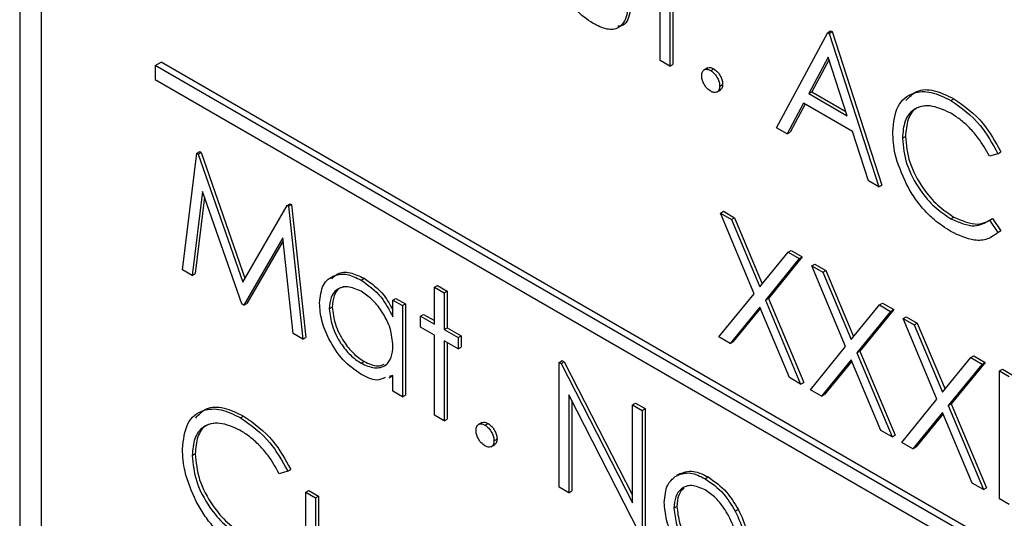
# Paper-space layout 'Blatt2' of a CAD drawing. Header units: millimetres. Extents: x 5 to 418, y 2 to 292.
# Tile 27 of 67: x 126.58 to 129.48, y 145.79 to 147.26. Entities that reach past the tile are written whole.
import ezdxf

# ---------------------------------------------------------------- set-up
doc = ezdxf.new("R2010")
doc.units = ezdxf.units.MM

psp = doc.layouts.new('Blatt2')

# ---------------------------------------------------------------- linework, layer by layer
at = {"color": 7, "linetype": 'Continuous', "lineweight": 25}
for p, q in [((126.5785, 151.2453), (126.5785, 142.9778)), ((126.6416, 151.1797), (126.6416, 143.0143)), ((128.4656, 147.1425), (128.4656, 147.378)), ((128.4941, 147.3615), (128.4941, 147.126)), ((128.503, 147.3564), (128.503, 147.1311)), ((128.8083, 146.9446), (128.9592, 147.2249)), ((128.9592, 147.2249), (128.968, 147.23)), ((128.9592, 147.2249), (128.9633, 147.2226)), ((128.9633, 147.2226), (128.9721, 147.2277)), ((128.9633, 147.2226), (129.1101, 146.7704)), ((128.968, 147.23), (128.9721, 147.2277)), ((128.9721, 147.2277), (129.119, 146.7755)), ((128.9609, 147.1523), (128.9033, 147.0452)), ((129.017, 146.9796), (128.9609, 147.1523)), ((126.9775, 147.1276), (126.9951, 147.1378)), ((135.4627, 142.2292), (126.9775, 147.1276)), ((126.9775, 147.1276), (126.9775, 147.0868)), ((135.4804, 142.2394), (126.9951, 147.1378)), ((128.4941, 147.126), (128.4656, 147.1425)), ((128.4941, 147.126), (128.503, 147.1311)), ((128.6057, 147.1207), (128.5947, 147.1143)), ((128.9632, 147.1453), (128.9121, 147.0503)), ((128.6145, 147.113), (128.6233, 147.1181)), ((126.9775, 147.0868), (135.4627, 142.1884)), ((128.641, 147.0671), (128.6498, 147.0722)), ((128.632, 147.0492), (128.643, 147.0556)), ((128.9033, 147.0452), (128.9121, 147.0503)), ((128.9033, 147.0452), (129.017, 146.9796)), ((128.9121, 147.0503), (129.0129, 146.9921)), ((128.8878, 147.0165), (128.8394, 146.9266)), ((128.8925, 147.0138), (128.8483, 146.9317)), ((129.0321, 146.9332), (128.8878, 147.0165)), ((129.3221, 147.0248), (129.331, 147.0299)), ((128.8394, 146.9266), (128.8083, 146.9446)), ((128.8394, 146.9266), (128.8483, 146.9317)), ((129.0791, 146.7883), (129.0321, 146.9332)), ((129.1795, 146.9137), (129.1883, 146.9188)), ((127.0582, 146.526), (127.1002, 146.8692)), ((127.1002, 146.8692), (127.109, 146.8743)), ((127.1002, 146.8692), (127.1043, 146.8668)), ((127.1043, 146.8668), (127.1131, 146.8719)), ((127.1043, 146.8668), (127.2356, 146.4895)), ((127.109, 146.8743), (127.1131, 146.8719)), ((127.1131, 146.8719), (127.2423, 146.5009)), ((129.461, 146.8679), (129.436, 146.8602)), ((129.461, 146.8679), (129.4698, 146.873)), ((129.1101, 146.7704), (129.0791, 146.7883)), ((129.1101, 146.7704), (129.119, 146.7755)), ((127.1173, 146.7568), (127.0869, 146.5094)), ((127.2326, 146.4253), (127.1173, 146.7568)), ((127.1234, 146.7394), (127.0958, 146.5145)), ((127.2356, 146.4895), (127.3667, 146.7153)), ((127.3667, 146.7153), (127.3755, 146.7204)), ((127.3667, 146.7153), (127.3708, 146.7129)), ((127.3708, 146.7129), (127.3797, 146.718)), ((127.3755, 146.7204), (127.3797, 146.718)), ((127.3797, 146.718), (127.4219, 146.3262)), ((127.3708, 146.7129), (127.4131, 146.3211)), ((128.643, 146.693), (128.6519, 146.6981)), ((128.643, 146.693), (128.676, 146.674)), ((128.7429, 146.4553), (128.643, 146.693)), ((128.6519, 146.6981), (128.6848, 146.6791)), ((128.676, 146.674), (128.6848, 146.6791)), ((128.676, 146.674), (128.7593, 146.4756)), ((128.6848, 146.6791), (128.7666, 146.4845)), ((129.3223, 146.6761), (129.3312, 146.6812)), ((129.436, 146.6718), (129.4448, 146.6769)), ((129.436, 146.6718), (129.461, 146.6355)), ((129.4448, 146.6769), (129.4698, 146.6406)), ((129.4698, 146.6406), (129.4608, 146.6351)), ((129.461, 146.6355), (129.4698, 146.6406)), ((127.3539, 146.6196), (127.2391, 146.4216)), ((127.3549, 146.6111), (127.2479, 146.4267)), ((127.3844, 146.3377), (127.3539, 146.6196)), ((128.7593, 146.4756), (128.8426, 146.5778)), ((128.8426, 146.5778), (128.8515, 146.5829)), ((128.8426, 146.5778), (128.8756, 146.5587)), ((128.8515, 146.5829), (128.8844, 146.5638)), ((128.8756, 146.5587), (128.7758, 146.4363)), ((128.8844, 146.5638), (128.7847, 146.4414)), ((128.8756, 146.5587), (128.8844, 146.5638)), ((128.9123, 146.5376), (128.9211, 146.5427)), ((128.9211, 146.5427), (128.9541, 146.5236)), ((127.0869, 146.5094), (127.0582, 146.526)), ((127.0869, 146.5094), (127.0958, 146.5145)), ((128.9123, 146.5376), (128.9452, 146.5185)), ((129.0121, 146.2999), (128.9123, 146.5376)), ((128.9452, 146.5185), (128.9541, 146.5236)), ((128.9452, 146.5185), (129.0285, 146.3201)), ((128.9541, 146.5236), (129.0358, 146.329)), ((127.5842, 146.4956), (127.593, 146.5007)), ((127.8006, 146.4742), (127.8095, 146.4793)), ((127.8006, 146.4742), (127.8292, 146.4578)), ((127.8006, 146.3659), (127.8006, 146.4742)), ((127.8095, 146.4793), (127.838, 146.4629)), ((127.8292, 146.4578), (127.838, 146.4629)), ((127.8292, 146.4578), (127.8292, 146.3494)), ((127.838, 146.4629), (127.838, 146.3545)), ((128.639, 146.3279), (128.7429, 146.4553)), ((127.2391, 146.4216), (127.2326, 146.4253)), ((127.2391, 146.4216), (127.2479, 146.4267)), ((127.6782, 146.4365), (127.6871, 146.4416)), ((127.6782, 146.3869), (127.6782, 146.4365)), ((127.6782, 146.4365), (127.7068, 146.4201)), ((127.6871, 146.4416), (127.7156, 146.4252)), ((127.7068, 146.4201), (127.7156, 146.4252)), ((127.7156, 146.4252), (127.7156, 146.1566)), ((128.7758, 146.4363), (128.7847, 146.4414)), ((128.7758, 146.4363), (128.8796, 146.1889)), ((128.7847, 146.4414), (128.8885, 146.1941)), ((129.1119, 146.4223), (129.1207, 146.4274)), ((129.1207, 146.4274), (129.1537, 146.4084)), ((127.4906, 146.411), (127.4994, 146.4161)), ((127.7068, 146.4201), (127.7068, 146.1515)), ((128.7593, 146.4161), (128.6719, 146.3089)), ((128.7609, 146.4123), (128.6808, 146.314)), ((128.8467, 146.208), (128.7593, 146.4161)), ((129.0285, 146.3201), (129.1119, 146.4223)), ((129.1448, 146.4033), (129.0451, 146.2809)), ((129.1537, 146.4084), (129.0539, 146.286)), ((129.1119, 146.4223), (129.1448, 146.4033)), ((129.1448, 146.4033), (129.1537, 146.4084)), ((127.7598, 146.3894), (127.7687, 146.3945)), ((127.7598, 146.3565), (127.7598, 146.3894)), ((127.7598, 146.3894), (127.8006, 146.3659)), ((127.7687, 146.3945), (127.8006, 146.3761)), ((129.1815, 146.3821), (129.1904, 146.3872)), ((129.1815, 146.3821), (129.2145, 146.3631)), ((129.2813, 146.1445), (129.1815, 146.3821)), ((129.1904, 146.3872), (129.2233, 146.3682)), ((129.2145, 146.3631), (129.2233, 146.3682)), ((129.2233, 146.3682), (129.305, 146.1736)), ((127.4131, 146.3211), (127.3844, 146.3377)), ((127.8006, 146.3329), (127.7598, 146.3565)), ((127.8292, 146.3494), (127.838, 146.3545)), ((127.8292, 146.3494), (127.87, 146.3259)), ((127.838, 146.3545), (127.8788, 146.331)), ((129.2145, 146.3631), (129.2978, 146.1647)), ((127.4131, 146.3211), (127.4219, 146.3262)), ((127.8006, 146.0974), (127.8006, 146.3329)), ((127.87, 146.2929), (127.8292, 146.3164)), ((127.8292, 146.3164), (127.8292, 146.0809)), ((127.838, 146.3113), (127.838, 146.086)), ((127.87, 146.3259), (127.8788, 146.331)), ((127.87, 146.3259), (127.87, 146.2929)), ((127.8788, 146.331), (127.8788, 146.298)), ((128.6719, 146.3089), (128.639, 146.3279)), ((128.6719, 146.3089), (128.6808, 146.314)), ((127.87, 146.2929), (127.8788, 146.298)), ((128.9082, 146.1725), (129.0121, 146.2999)), ((129.0451, 146.2809), (129.0539, 146.286)), ((129.0451, 146.2809), (129.1489, 146.0335)), ((129.0539, 146.286), (129.1577, 146.0386)), ((127.5843, 146.2505), (127.5931, 146.2556)), ((128.1678, 146.2529), (128.1766, 146.258)), ((128.1678, 145.8854), (128.1678, 146.2529)), ((128.1678, 146.2529), (128.1738, 146.2494)), ((128.1738, 146.2494), (128.1826, 146.2545)), ((128.1766, 146.258), (128.1826, 146.2545)), ((128.1826, 146.2545), (128.384, 145.8612)), ((129.0285, 146.2607), (128.9412, 146.1534)), ((129.0301, 146.2569), (128.95, 146.1585)), ((129.1159, 146.0525), (129.0285, 146.2607)), ((129.2978, 146.1647), (129.3811, 146.2669)), ((129.4229, 146.253), (129.3231, 146.1305)), ((129.3811, 146.2669), (129.3899, 146.272)), ((129.3811, 146.2669), (129.4141, 146.2479)), ((129.3899, 146.272), (129.4229, 146.253)), ((129.4141, 146.2479), (129.4229, 146.253)), ((128.1738, 146.2494), (128.384, 145.8389)), ((129.4141, 146.2479), (129.3143, 146.1254)), ((129.4651, 146.2279), (129.4739, 146.233)), ((129.4651, 146.2279), (129.4936, 146.2114)), ((129.4651, 145.851), (129.4651, 146.2279)), ((129.4739, 146.233), (129.5024, 146.2165)), ((127.6782, 146.2145), (127.6669, 146.2113)), ((127.6674, 146.2073), (127.6782, 146.2135)), ((127.6782, 146.168), (127.6782, 146.2145)), ((128.8796, 146.1889), (128.8467, 146.208)), ((128.8796, 146.1889), (128.8885, 146.1941)), ((127.7068, 146.1515), (127.6782, 146.168)), ((128.9412, 146.1534), (128.9082, 146.1725)), ((127.7068, 146.1515), (127.7156, 146.1566)), ((128.406, 145.7479), (128.1963, 146.1575)), ((128.1963, 146.1575), (128.1963, 145.8689)), ((128.2052, 146.1402), (128.2052, 145.874)), ((128.9412, 146.1534), (128.95, 146.1585)), ((129.1774, 146.017), (129.2813, 146.1445)), ((128.384, 146.1281), (128.3928, 146.1332)), ((128.384, 146.1281), (128.4125, 146.1116)), ((128.384, 145.8389), (128.384, 146.1281)), ((128.3928, 146.1332), (128.4214, 146.1167)), ((128.4125, 146.1116), (128.4214, 146.1167)), ((128.4125, 146.1116), (128.4125, 145.7441)), ((128.4214, 146.1167), (128.4214, 145.7492)), ((129.2978, 146.1052), (129.2104, 145.998)), ((129.3852, 145.8971), (129.2978, 146.1052)), ((129.3143, 146.1254), (129.3231, 146.1305)), ((129.3143, 146.1254), (129.4181, 145.8781)), ((129.3231, 146.1305), (129.427, 145.8832)), ((127.2294, 146.0895), (127.2382, 146.0946)), ((127.8292, 146.0809), (127.8006, 146.0974)), ((127.8292, 146.0809), (127.838, 146.086)), ((127.9407, 146.0756), (127.9297, 146.0692)), ((129.2994, 146.1014), (129.2192, 146.0031)), ((127.9495, 146.0679), (127.9584, 146.0731)), ((129.1489, 146.0335), (129.1159, 146.0525)), ((127.976, 146.022), (127.9849, 146.0271)), ((129.1489, 146.0335), (129.1577, 146.0386)), ((127.967, 146.0042), (127.9781, 146.0105)), ((129.2104, 145.998), (129.1774, 146.017)), ((129.2104, 145.998), (129.2192, 146.0031)), ((127.0867, 145.9784), (127.0956, 145.9835)), ((127.3682, 145.9326), (127.3432, 145.9249)), ((127.3682, 145.9326), (127.377, 145.9377)), ((128.5248, 145.9257), (128.5137, 145.9193)), ((128.5983, 145.9101), (128.6071, 145.9152)), ((127.4212, 145.8704), (127.4301, 145.8755)), ((127.4301, 145.8755), (127.4586, 145.8591)), ((128.1963, 145.8689), (128.1678, 145.8854)), ((128.1963, 145.8689), (128.2052, 145.874)), ((129.4181, 145.8781), (129.3852, 145.8971)), ((129.4181, 145.8781), (129.427, 145.8832)), ((127.4212, 145.8704), (127.4498, 145.854)), ((127.4212, 145.7421), (127.4212, 145.8704)), ((127.4498, 145.854), (127.4586, 145.8591)), ((127.4498, 145.854), (127.4498, 145.7294)), ((127.4586, 145.8591), (127.4586, 145.7345)), ((129.4936, 145.8345), (129.4651, 145.851)), ((128.5064, 145.8233), (128.5152, 145.8284)), ((128.6866, 145.8149), (128.6955, 145.82))]:
    psp.add_line(p, q, dxfattribs=at)
for points, knots in [([(128.2679, 147.2519), (128.2502, 147.2637), (128.215, 147.2873), (128.1655, 147.3695), (128.1644, 147.4238), (128.1637, 147.4569)], [0, 0, 0, 0, 0.28097, 0.559785, 1, 1, 1, 1]), ([(128.3718, 147.3344), (128.3715, 147.3145), (128.371, 147.2749), (128.3486, 147.2354), (128.3088, 147.2312), (128.2816, 147.245), (128.2679, 147.2519)], [0, 0, 0, 0, 0.281501, 0.559646, 0.779298, 1, 1, 1, 1]), ([(128.3806, 147.3395), (128.3801, 147.3201), (128.3792, 147.2815), (128.3635, 147.2443), (128.3446, 147.2434), (128.3409, 147.2433)], [0, 0, 0, 0, 0.448451, 0.891556, 1, 1, 1, 1]), ([(128.6049, 147.1196), (128.6054, 147.1201), (128.6077, 147.1224), (128.6143, 147.1223), (128.6203, 147.1195), (128.6233, 147.1181)], [0, 0, 0, 0, 0.1165381, 0.5580897, 1, 1, 1, 1]), ([(128.588, 147.0977), (128.5884, 147.102), (128.5894, 147.1105), (128.5966, 147.1163), (128.6053, 147.1174), (128.6114, 147.1145), (128.6145, 147.113)], [0, 0, 0, 0, 0.2795762, 0.5592837, 0.7795524, 1, 1, 1, 1]), ([(128.6145, 147.0518), (128.6106, 147.0546), (128.6028, 147.0602), (128.5942, 147.0735), (128.5888, 147.0866), (128.5883, 147.094), (128.588, 147.0977)], [0, 0, 0, 0, 0.279581, 0.559143, 0.779575, 1, 1, 1, 1]), ([(128.6145, 147.113), (128.6184, 147.1102), (128.6263, 147.1047), (128.6348, 147.0913), (128.6403, 147.0782), (128.6408, 147.0708), (128.641, 147.0671)], [0, 0, 0, 0, 0.2796016, 0.559212, 0.7794752, 1, 1, 1, 1]), ([(128.6233, 147.1181), (128.6272, 147.1154), (128.6351, 147.1098), (128.6437, 147.0964), (128.6491, 147.0833), (128.6496, 147.0759), (128.6498, 147.0722)], [0, 0, 0, 0, 0.2796016, 0.559212, 0.7794752, 1, 1, 1, 1]), ([(128.641, 147.0671), (128.6405, 147.0629), (128.6396, 147.0544), (128.6324, 147.0486), (128.6237, 147.0474), (128.6176, 147.0503), (128.6145, 147.0518)], [0, 0, 0, 0, 0.279469, 0.559358, 0.779674, 1, 1, 1, 1]), ([(128.6498, 147.0722), (128.6495, 147.0678), (128.6488, 147.06), (128.6438, 147.0568), (128.6416, 147.0554)], [0, 0, 0, 0, 0.554441, 1, 1, 1, 1]), ([(129.1509, 146.9327), (129.1538, 146.9598), (129.1597, 147.014), (129.2067, 147.05), (129.2634, 147.0537), (129.3025, 147.0345), (129.3221, 147.0248)], [0, 0, 0, 0, 0.2795119, 0.5590796, 0.7793739, 1, 1, 1, 1]), ([(129.19, 147.0243), (129.1997, 147.035), (129.2206, 147.0579), (129.2727, 147.0582), (129.3116, 147.0394), (129.331, 147.0299)], [0, 0, 0, 0, 0.3037085, 0.6515923, 1, 1, 1, 1]), ([(129.3204, 146.9882), (129.3, 146.9972), (129.2594, 147.0153), (129.212, 147.0028), (129.1838, 146.9666), (129.1809, 146.9313), (129.1795, 146.9137)], [0, 0, 0, 0, 0.2798558, 0.5595188, 0.7796855, 1, 1, 1, 1]), ([(129.2516, 147.0092), (129.2406, 147.0079), (129.2159, 147.005), (129.1929, 146.9711), (129.1899, 146.9362), (129.1883, 146.9188)], [0, 0, 0, 0, 0.285239, 0.6425, 1, 1, 1, 1]), ([(129.3221, 147.0248), (129.3527, 147.0033), (129.4073, 146.9648), (129.4446, 146.8975), (129.461, 146.8679)], [0, 0, 0, 0, 0.559517, 1, 1, 1, 1]), ([(129.331, 147.0299), (129.3615, 147.0084), (129.4161, 146.9699), (129.4534, 146.9026), (129.4698, 146.873)], [0, 0, 0, 0, 0.559517, 1, 1, 1, 1]), ([(129.436, 146.8602), (129.4256, 146.8787), (129.4085, 146.9092), (129.3774, 146.9446), (129.3494, 146.97), (129.33, 146.9821), (129.3204, 146.9882)], [0, 0, 0, 0, 0.339327, 0.559466, 0.779727, 1, 1, 1, 1]), ([(129.1913, 146.7784), (129.1781, 146.8082), (129.1546, 146.8616), (129.152, 146.9109), (129.1509, 146.9327)], [0, 0, 0, 0, 0.559029, 1, 1, 1, 1]), ([(129.1883, 146.9188), (129.1908, 146.8936), (129.1956, 146.8433), (129.2355, 146.769), (129.2828, 146.7131), (129.315, 146.6919), (129.3312, 146.6812)], [0, 0, 0, 0, 0.279434, 0.558921, 0.779283, 1, 1, 1, 1]), ([(129.1795, 146.9137), (129.1819, 146.8885), (129.1868, 146.8382), (129.2266, 146.7639), (129.2739, 146.708), (129.3062, 146.6868), (129.3223, 146.6761)], [0, 0, 0, 0, 0.279434, 0.558921, 0.779283, 1, 1, 1, 1]), ([(129.3225, 146.6383), (129.3058, 146.6491), (129.2782, 146.6668), (129.2419, 146.7028), (129.2138, 146.7383), (129.1988, 146.765), (129.1913, 146.7784)], [0, 0, 0, 0, 0.339838, 0.559927, 0.779959, 1, 1, 1, 1]), ([(129.3223, 146.6761), (129.3469, 146.6654), (129.391, 146.6462), (129.4222, 146.6639), (129.436, 146.6718)], [0, 0, 0, 0, 0.5587722, 1, 1, 1, 1]), ([(129.3312, 146.6812), (129.3558, 146.6705), (129.3998, 146.6513), (129.431, 146.669), (129.4448, 146.6769)], [0, 0, 0, 0, 0.5587722, 1, 1, 1, 1]), ([(129.461, 146.6355), (129.4512, 146.6282), (129.4315, 146.6135), (129.3844, 146.6096), (129.346, 146.6274), (129.3225, 146.6383)], [0, 0, 0, 0, 0.28041, 0.560795, 1, 1, 1, 1]), ([(127.462, 146.4278), (127.4642, 146.4471), (127.4687, 146.4858), (127.5024, 146.5111), (127.5421, 146.5157), (127.5702, 146.5023), (127.5842, 146.4956)], [0, 0, 0, 0, 0.279413, 0.559191, 0.779548, 1, 1, 1, 1]), ([(127.4985, 146.4995), (127.5038, 146.505), (127.5172, 146.5191), (127.5514, 146.5202), (127.5791, 146.5072), (127.593, 146.5007)], [0, 0, 0, 0, 0.246314, 0.623076, 1, 1, 1, 1]), ([(127.5842, 146.4956), (127.6051, 146.4807), (127.6427, 146.4541), (127.6674, 146.4074), (127.6782, 146.3869)], [0, 0, 0, 0, 0.559062, 1, 1, 1, 1]), ([(127.593, 146.5007), (127.6142, 146.4861), (127.6478, 146.4629), (127.67, 146.4218), (127.6782, 146.4065)], [0, 0, 0, 0, 0.6287925, 1, 1, 1, 1]), ([(127.5845, 146.4624), (127.5709, 146.4684), (127.5437, 146.4805), (127.5127, 146.4704), (127.4941, 146.446), (127.4918, 146.4227), (127.4906, 146.411)], [0, 0, 0, 0, 0.279767, 0.559291, 0.779719, 1, 1, 1, 1]), ([(127.5357, 146.4756), (127.5307, 146.4747), (127.5167, 146.4721), (127.5032, 146.4505), (127.5007, 146.4276), (127.4994, 146.4161)], [0, 0, 0, 0, 0.219758, 0.610009, 1, 1, 1, 1]), ([(127.6782, 146.3017), (127.6767, 146.3185), (127.6737, 146.3521), (127.648, 146.402), (127.617, 146.4407), (127.5954, 146.4551), (127.5845, 146.4624)], [0, 0, 0, 0, 0.2796602, 0.5592103, 0.7794872, 1, 1, 1, 1]), ([(127.5833, 146.2181), (127.5654, 146.2309), (127.5296, 146.2563), (127.4901, 146.3172), (127.4657, 146.3771), (127.4632, 146.4109), (127.462, 146.4278)], [0, 0, 0, 0, 0.279573, 0.559333, 0.779589, 1, 1, 1, 1]), ([(127.4906, 146.411), (127.4925, 146.3942), (127.4964, 146.3606), (127.5214, 146.3111), (127.5522, 146.2727), (127.5736, 146.2579), (127.5843, 146.2505)], [0, 0, 0, 0, 0.279429, 0.559146, 0.77957, 1, 1, 1, 1]), ([(127.4994, 146.4161), (127.5014, 146.3993), (127.5052, 146.3657), (127.5303, 146.3162), (127.561, 146.2778), (127.5824, 146.263), (127.5931, 146.2556)], [0, 0, 0, 0, 0.279429, 0.559146, 0.77957, 1, 1, 1, 1]), ([(127.5843, 146.2505), (127.5979, 146.2446), (127.6252, 146.2326), (127.6569, 146.2412), (127.6754, 146.2661), (127.6773, 146.2898), (127.6782, 146.3017)], [0, 0, 0, 0, 0.279822, 0.559387, 0.779603, 1, 1, 1, 1]), ([(127.5931, 146.2556), (127.6071, 146.2489), (127.6293, 146.2382), (127.6461, 146.2448), (127.6524, 146.2472)], [0, 0, 0, 0, 0.628782, 1, 1, 1, 1]), ([(127.655, 146.2079), (127.6471, 146.2044), (127.627, 146.1954), (127.5997, 146.2096), (127.5833, 146.2181)], [0, 0, 0, 0, 0.396538, 1, 1, 1, 1]), ([(127.0582, 145.9974), (127.0611, 146.0245), (127.0669, 146.0788), (127.114, 146.1147), (127.1706, 146.1184), (127.2098, 146.0992), (127.2294, 146.0895)], [0, 0, 0, 0, 0.279512, 0.55908, 0.779374, 1, 1, 1, 1]), ([(127.0972, 146.089), (127.1069, 146.0997), (127.1278, 146.1226), (127.18, 146.1229), (127.2188, 146.1041), (127.2382, 146.0946)], [0, 0, 0, 0, 0.303709, 0.651592, 1, 1, 1, 1]), ([(127.2276, 146.0529), (127.2073, 146.0619), (127.1666, 146.08), (127.1193, 146.0675), (127.0911, 146.0313), (127.0882, 145.996), (127.0867, 145.9784)], [0, 0, 0, 0, 0.279856, 0.559519, 0.779686, 1, 1, 1, 1]), ([(127.2294, 146.0895), (127.2599, 146.068), (127.3145, 146.0295), (127.3518, 145.9622), (127.3682, 145.9326)], [0, 0, 0, 0, 0.559517, 1, 1, 1, 1]), ([(127.2382, 146.0946), (127.2688, 146.0731), (127.3234, 146.0346), (127.3606, 145.9673), (127.377, 145.9377)], [0, 0, 0, 0, 0.559517, 1, 1, 1, 1]), ([(127.94, 146.0745), (127.9404, 146.075), (127.9427, 146.0773), (127.9493, 146.0772), (127.9553, 146.0744), (127.9584, 146.0731)], [0, 0, 0, 0, 0.116538, 0.55809, 1, 1, 1, 1]), ([(127.1588, 146.0739), (127.1479, 146.0726), (127.1231, 146.0697), (127.1002, 146.0358), (127.0971, 146.0009), (127.0956, 145.9835)], [0, 0, 0, 0, 0.285239, 0.6425, 1, 1, 1, 1]), ([(127.3432, 145.9249), (127.3328, 145.9434), (127.3157, 145.9739), (127.2846, 146.0093), (127.2566, 146.0347), (127.2373, 146.0468), (127.2276, 146.0529)], [0, 0, 0, 0, 0.339327, 0.559466, 0.779727, 1, 1, 1, 1]), ([(127.923, 146.0526), (127.9235, 146.0569), (127.9244, 146.0654), (127.9316, 146.0712), (127.9403, 146.0723), (127.9465, 146.0694), (127.9495, 146.0679)], [0, 0, 0, 0, 0.279576, 0.559284, 0.779552, 1, 1, 1, 1]), ([(127.9495, 146.0067), (127.9456, 146.0095), (127.9378, 146.0151), (127.9292, 146.0284), (127.9239, 146.0415), (127.9233, 146.0489), (127.923, 146.0526)], [0, 0, 0, 0, 0.279581, 0.559143, 0.779575, 1, 1, 1, 1]), ([(127.9495, 146.0679), (127.9535, 146.0652), (127.9613, 146.0596), (127.9699, 146.0462), (127.9753, 146.0331), (127.9758, 146.0257), (127.976, 146.022)], [0, 0, 0, 0, 0.279602, 0.559212, 0.779475, 1, 1, 1, 1]), ([(127.9584, 146.0731), (127.9623, 146.0703), (127.9701, 146.0647), (127.9787, 146.0513), (127.9842, 146.0382), (127.9846, 146.0308), (127.9849, 146.0271)], [0, 0, 0, 0, 0.279602, 0.559212, 0.779475, 1, 1, 1, 1]), ([(127.976, 146.022), (127.9756, 146.0178), (127.9747, 146.0093), (127.9674, 146.0035), (127.9587, 146.0024), (127.9526, 146.0053), (127.9495, 146.0067)], [0, 0, 0, 0, 0.2794691, 0.5593578, 0.7796739, 1, 1, 1, 1]), ([(127.9849, 146.0271), (127.9845, 146.0228), (127.9838, 146.0149), (127.9789, 146.0117), (127.9767, 146.0103)], [0, 0, 0, 0, 0.5544413, 1, 1, 1, 1]), ([(127.0985, 145.8431), (127.0854, 145.8729), (127.0618, 145.9263), (127.0593, 145.9756), (127.0582, 145.9974)], [0, 0, 0, 0, 0.559029, 1, 1, 1, 1]), ([(127.0867, 145.9784), (127.0892, 145.9532), (127.094, 145.9029), (127.1339, 145.8286), (127.1811, 145.7727), (127.2134, 145.7515), (127.2296, 145.7408)], [0, 0, 0, 0, 0.279434, 0.558921, 0.779283, 1, 1, 1, 1]), ([(127.0956, 145.9835), (127.098, 145.9583), (127.1028, 145.908), (127.1427, 145.8337), (127.19, 145.7778), (127.2223, 145.7566), (127.2384, 145.7459)], [0, 0, 0, 0, 0.279434, 0.558921, 0.779283, 1, 1, 1, 1]), ([(128.5185, 145.9219), (128.5329, 145.928), (128.5586, 145.9389), (128.5923, 145.9225), (128.6071, 145.9152)], [0, 0, 0, 0, 0.55888, 1, 1, 1, 1]), ([(128.4778, 145.84), (128.4795, 145.8588), (128.4825, 145.8924), (128.5014, 145.9094), (128.5097, 145.9168)], [0, 0, 0, 0, 0.559285, 1, 1, 1, 1]), ([(128.5097, 145.9168), (128.5241, 145.9229), (128.5498, 145.9338), (128.5834, 145.9174), (128.5983, 145.9101)], [0, 0, 0, 0, 0.55888, 1, 1, 1, 1]), ([(128.5983, 145.9101), (128.6172, 145.897), (128.6509, 145.8734), (128.6757, 145.8328), (128.6866, 145.8149)], [0, 0, 0, 0, 0.559182, 1, 1, 1, 1]), ([(128.6071, 145.9152), (128.626, 145.9021), (128.6598, 145.8785), (128.6845, 145.8379), (128.6955, 145.82)], [0, 0, 0, 0, 0.559182, 1, 1, 1, 1]), ([(128.5982, 145.8772), (128.5846, 145.8832), (128.5574, 145.895), (128.5276, 145.8829), (128.5091, 145.8587), (128.5073, 145.8351), (128.5064, 145.8233)], [0, 0, 0, 0, 0.2794842, 0.5592561, 0.7795472, 1, 1, 1, 1]), ([(128.5355, 145.8833), (128.5296, 145.8769), (128.5176, 145.8638), (128.516, 145.8403), (128.5152, 145.8284)], [0, 0, 0, 0, 0.489282, 1, 1, 1, 1]), ([(128.69, 145.7173), (128.6884, 145.7339), (128.6853, 145.7671), (128.6601, 145.8162), (128.6302, 145.8553), (128.6088, 145.8699), (128.5982, 145.8772)], [0, 0, 0, 0, 0.279586, 0.559398, 0.779653, 1, 1, 1, 1]), ([(127.2298, 145.703), (127.213, 145.7138), (127.1854, 145.7315), (127.1492, 145.7675), (127.121, 145.803), (127.106, 145.8297), (127.0985, 145.8431)], [0, 0, 0, 0, 0.339838, 0.559927, 0.779959, 1, 1, 1, 1]), ([(128.5983, 145.6322), (128.5805, 145.6446), (128.5448, 145.6693), (128.5057, 145.73), (128.4817, 145.7895), (128.4791, 145.8231), (128.4778, 145.84)], [0, 0, 0, 0, 0.279776, 0.559179, 0.779592, 1, 1, 1, 1]), ([(128.5064, 145.8233), (128.5081, 145.8068), (128.5115, 145.7738), (128.5358, 145.7245), (128.5664, 145.6868), (128.5876, 145.6724), (128.5982, 145.6652)], [0, 0, 0, 0, 0.279618, 0.559167, 0.779512, 1, 1, 1, 1]), ([(128.5152, 145.8284), (128.5169, 145.8119), (128.5203, 145.7789), (128.5446, 145.7296), (128.5753, 145.6919), (128.5964, 145.6775), (128.607, 145.6703)], [0, 0, 0, 0, 0.279618, 0.559167, 0.779512, 1, 1, 1, 1]), ([(128.6866, 145.8149), (128.6969, 145.793), (128.7153, 145.7537), (128.7175, 145.7172), (128.7185, 145.701)], [0, 0, 0, 0, 0.559216, 1, 1, 1, 1]), ([(128.6955, 145.82), (128.7058, 145.7981), (128.7241, 145.7588), (128.7264, 145.7223), (128.7273, 145.7061)], [0, 0, 0, 0, 0.559216, 1, 1, 1, 1])]:
    psp.add_open_spline(points, degree=3, knots=knots, dxfattribs=at)

doc.saveas('drawing.dxf')
